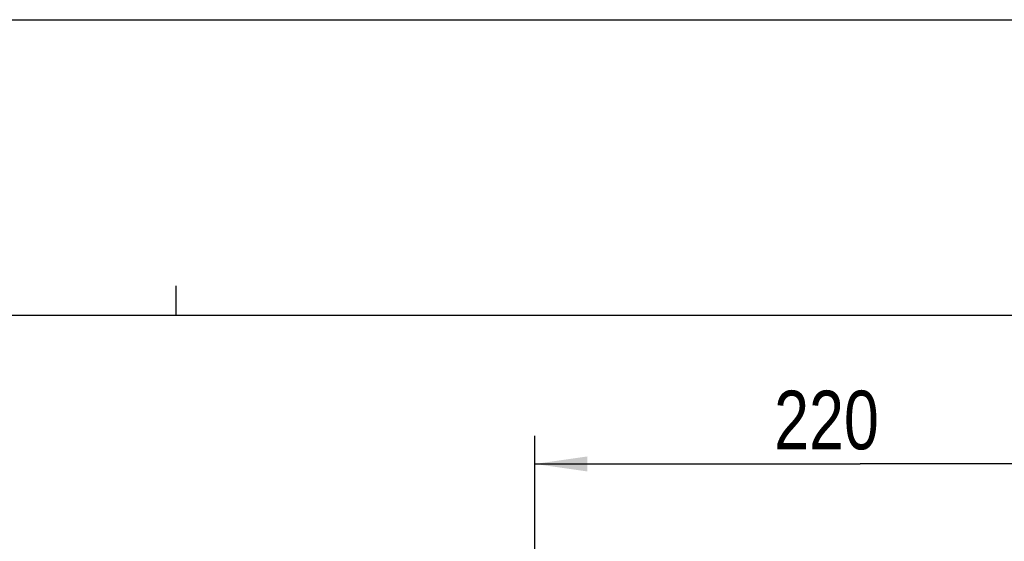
# Model space of a CAD drawing. Header units: inches. Extents: x 0 to 117, y 0 to 83.
# Tile 28 of 59: x 39 to 52, y 76 to 83. Entities that reach past the tile are written whole.
import ezdxf

# ---------------------------------------------------------------- set-up
doc = ezdxf.new("R2010")
doc.units = ezdxf.units.IN
doc.header["$LTSCALE"] = 6.431102
doc.header["$MEASUREMENT"] = 0
doc.layers.get('0').update_dxf_attribs({"linetype": 'CONTINUOUS'})
doc.styles.get("Standard").update_dxf_attribs({"font": 'txt', "width": 0.8})
doc.dimstyles.new('DIMSTYLE_2', dxfattribs={"dimtxt": 0.78125, "dimasz": 0.7, "dimexe": 0.18, "dimexo": 0.0625, "dimgap": 0.09, "dimtad": 1, "dimdec": 3, "dimzin": 4, "dimdsep": 46, "dimtxsty": 'STANDARD', "dimblk": '_FILLED', "dimblk1": '_FILLED', "dimblk2": '_FILLED', "dimcen": 0.09, "dimadec": 0, "dimazin": 0, "dimtfac": 1, "dimtdec": 3, "dimtofl": 0, "dimtmove": 0, "dimatfit": 3, "dimldrblk": '_FILLED', "dimfxl": 1, "dimtolj": 1, "dimtzin": 4, "dimarcsym": 0})

# ---------------------------------------------------------------- blocks, each defined once
blk = doc.blocks.new('_FILLED')
at = {"color": 0, "linetype": 'BYBLOCK'}
blk.add_solid([(0, 0), (-1, 0.143), (-1, -0.143)], dxfattribs=at)
blk = doc.blocks.new('*D2')
at = {"color": 7, "linetype": 'CONTINUOUS'}
for p, q in [((46.117, 75.566), (46.117, 77.136)), ((54.778, 74.073), (54.778, 77.136)), ((46.117, 76.761), (50.447, 76.761)), ((54.778, 76.761), (50.447, 76.761))]:
    blk.add_line(p, q, dxfattribs=at)
at = {"color": 7, "linetype": 'CONTINUOUS', "xscale": 0.7, "yscale": 0.7, "zscale": 0.7, "rotation": 180}
blk.add_blockref('_FILLED', (46.117, 76.761), dxfattribs=at)
at = {"color": 7, "linetype": 'CONTINUOUS', "xscale": 0.7, "yscale": 0.7, "zscale": 0.7}
blk.add_blockref('_FILLED', (54.778, 76.761), dxfattribs=at)
at = {"color": 7, "linetype": 'CONTINUOUS', "insert": (50, 77.737), "char_height": 0.7812, "width": 1.875, "attachment_point": 2, "line_spacing_factor": 0.9}
blk.add_mtext('220', dxfattribs=at)

msp = doc.modelspace()

# ---------------------------------------------------------------- linework, layer by layer
at = {"color": 7, "linetype": 'CONTINUOUS'}
for p, q in [((0, 82.6772), (116.9291, 82.6772)), ((41.3386, 78.7402), (41.3386, 79.1339)), ((112.7953, 78.7402), (4.1339, 78.7402))]:
    msp.add_line(p, q, dxfattribs=at)

# ---------------------------------------------------------------- dimensions: what is measured, and where the dimension line sits
dim = msp.add_linear_dim(base=(54.7781, 76.7607), p1=(46.1167, 75.5663), p2=(54.7781, 74.073), dimstyle='DIMSTYLE_2', dxfattribs=at)
dim.commit()
dim.dimension.update_dxf_attribs({"geometry": '*D2', "text_midpoint": (49.0621, 77.3466), "dimtype": 160})

doc.saveas('drawing.dxf')
